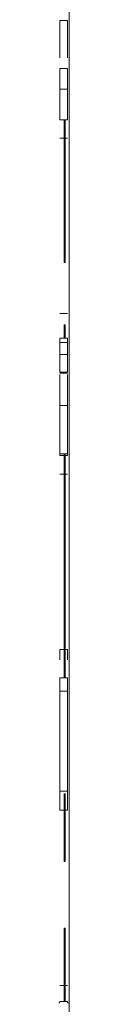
# Model space of a CAD drawing. Header units: millimetres. Extents: x 35 to 385, y -587 to 211.
# Tile 52 of 133: x 48.4266 to 48.4931, y -357.8922 to -351.4451. Entities that reach past the tile are written whole.
import ezdxf

# ---------------------------------------------------------------- set-up
doc = ezdxf.new("R2010")
doc.units = ezdxf.units.MM
doc.layers.add('3', color=7, linetype='Continuous', true_color=0xffffff)

msp = doc.modelspace()

# ---------------------------------------------------------------- linework, layer by layer
at = {"layer": '3', "color": 155, "linetype": 'Continuous', "lineweight": 13}
msp.add_line((48.4931, -372.5469), (48.4931, -341.0995), dxfattribs=at)
at = {"layer": '3', "color": 155, "linetype": 'Continuous', "lineweight": 18}
for p, q in [((48.4931, -372.5469), (48.4931, -341.0995)), ((48.4828, -351.4494), (48.4328, -351.4494)), ((48.4328, -351.7636), (48.4828, -351.7636)), ((48.4828, -351.8994), (48.4328, -351.8994)), ((48.4328, -352.1016), (48.4828, -352.1016)), ((48.4328, -352.2208), (48.4828, -352.2208)), ((48.4668, -353.034), (48.4603, -353.034)), ((48.4328, -353.3687), (48.4828, -353.3687)), ((48.4668, -353.4438), (48.4603, -353.4438)), ((48.4828, -353.5314), (48.4328, -353.5314)), ((48.4328, -353.5458), (48.4328, -353.544)), ((48.4828, -353.5579), (48.4328, -353.5579)), ((48.4828, -353.5458), (48.4828, -353.544)), ((48.4828, -353.6363), (48.4328, -353.6363)), ((48.4328, -353.7532), (48.4828, -353.7532)), ((48.4328, -353.7603), (48.4828, -353.7603)), ((48.4828, -353.9714), (48.4328, -353.9714)), ((48.4328, -354.2869), (48.4828, -354.2869)), ((48.4828, -354.2995), (48.4328, -354.2995)), ((48.4328, -354.4208), (48.4828, -354.4208)), ((48.4328, -355.5687), (48.4828, -355.5687)), ((48.4328, -355.7545), (48.4328, -355.7544)), ((48.4328, -355.7544), (48.4828, -355.7544)), ((48.4328, -355.7545), (48.4828, -355.7545)), ((48.4328, -355.8421), (48.4328, -355.7545)), ((48.4828, -355.7545), (48.4828, -355.7544)), ((48.4828, -355.8421), (48.4828, -355.7545)), ((48.4328, -356.4971), (48.4328, -355.8421)), ((48.4328, -355.8421), (48.4828, -355.8421)), ((48.4828, -356.4971), (48.4828, -355.8421)), ((48.4328, -356.4971), (48.4828, -356.4971)), ((48.4328, -356.4973), (48.4328, -356.4971)), ((48.4328, -356.4973), (48.4828, -356.4973)), ((48.4828, -356.4973), (48.4828, -356.4971)), ((48.4328, -356.6208), (48.4828, -356.6208)), ((48.4603, -356.9579), (48.4668, -356.9579)), ((48.4668, -357.3926), (48.4603, -357.3926)), ((48.4603, -357.3926), (48.4603, -357.8748)), ((48.4668, -357.3926), (48.4668, -357.8744)), ((48.4328, -357.7687), (48.4828, -357.7687)), ((48.4328, -357.879), (48.4328, -357.8748)), ((48.4328, -357.8748), (48.4828, -357.8748)), ((48.4828, -357.879), (48.4828, -357.8748)), ((48.4328, -357.8835), (48.4266, -357.8835)), ((48.4891, -357.8835), (48.4828, -357.8835))]:
    msp.add_line(p, q, dxfattribs=at)
for points in [[(48.4328, -351.6946), (48.4328, -351.6902), (48.4328, -351.6858), (48.4328, -351.6812), (48.4328, -351.6766), (48.4328, -351.672), (48.4328, -351.6672), (48.4328, -351.6624), (48.4328, -351.6576), (48.4328, -351.6526), (48.4328, -351.6476), (48.4328, -351.6426), (48.4328, -351.6375), (48.4328, -351.6324), (48.4328, -351.6272), (48.4328, -351.6219), (48.4328, -351.6166), (48.4328, -351.6113), (48.4328, -351.6059), (48.4328, -351.6005), (48.4328, -351.595), (48.4328, -351.5896), (48.4328, -351.584), (48.4328, -351.5785), (48.4328, -351.5729), (48.4328, -351.5673), (48.4328, -351.5617), (48.4328, -351.5562), (48.4328, -351.5508), (48.4328, -351.5455), (48.4328, -351.5403), (48.4328, -351.5352), (48.4328, -351.5301), (48.4328, -351.5251), (48.4328, -351.5202), (48.4328, -351.5153), (48.4328, -351.5105), (48.4328, -351.5058), (48.4328, -351.5012), (48.4328, -351.4966), (48.4328, -351.492), (48.4328, -351.4876), (48.4328, -351.4831), (48.4328, -351.4788), (48.4328, -351.4745), (48.4328, -351.4702), (48.4328, -351.4659), (48.4328, -351.4618), (48.4328, -351.4576), (48.4328, -351.4535), (48.4328, -351.4494)], [(48.4828, -351.6946), (48.4828, -351.6902), (48.4828, -351.6858), (48.4828, -351.6812), (48.4828, -351.6766), (48.4828, -351.672), (48.4828, -351.6672), (48.4828, -351.6624), (48.4828, -351.6576), (48.4828, -351.6526), (48.4828, -351.6476), (48.4828, -351.6426), (48.4828, -351.6375), (48.4828, -351.6324), (48.4828, -351.6272), (48.4828, -351.6219), (48.4828, -351.6166), (48.4828, -351.6113), (48.4828, -351.6059), (48.4828, -351.6005), (48.4828, -351.595), (48.4828, -351.5896), (48.4828, -351.584), (48.4828, -351.5785), (48.4828, -351.5729), (48.4828, -351.5673), (48.4828, -351.5617), (48.4828, -351.5562), (48.4828, -351.5508), (48.4828, -351.5455), (48.4828, -351.5403), (48.4828, -351.5352), (48.4828, -351.5301), (48.4828, -351.5251), (48.4828, -351.5202), (48.4828, -351.5153), (48.4828, -351.5105), (48.4828, -351.5058), (48.4828, -351.5012), (48.4828, -351.4966), (48.4828, -351.492), (48.4828, -351.4876), (48.4828, -351.4831), (48.4828, -351.4788), (48.4828, -351.4745), (48.4828, -351.4702), (48.4828, -351.4659), (48.4828, -351.4618), (48.4828, -351.4576), (48.4828, -351.4535), (48.4828, -351.4494)], [(48.4328, -351.8006), (48.4328, -351.7998), (48.4328, -351.7991), (48.4328, -351.7983), (48.4328, -351.7976), (48.4328, -351.7969), (48.4328, -351.7961), (48.4328, -351.7954), (48.4328, -351.7946), (48.4328, -351.7939), (48.4328, -351.7932), (48.4328, -351.7924), (48.4328, -351.7917), (48.4328, -351.7909), (48.4328, -351.7902), (48.4328, -351.7895), (48.4328, -351.7887), (48.4328, -351.788), (48.4328, -351.7872), (48.4328, -351.7865), (48.4328, -351.7858), (48.4328, -351.785), (48.4328, -351.7843), (48.4328, -351.7836), (48.4328, -351.7828), (48.4328, -351.7821), (48.4328, -351.7813), (48.4328, -351.7806), (48.4328, -351.7799), (48.4328, -351.7791), (48.4328, -351.7784), (48.4328, -351.7776), (48.4328, -351.7769), (48.4328, -351.7762), (48.4328, -351.7754), (48.4328, -351.7747), (48.4328, -351.7739), (48.4328, -351.7732), (48.4328, -351.7725), (48.4328, -351.7717), (48.4328, -351.771), (48.4328, -351.7702), (48.4328, -351.7695), (48.4328, -351.7688), (48.4328, -351.768), (48.4328, -351.7673), (48.4328, -351.7665), (48.4328, -351.7658), (48.4328, -351.7651), (48.4328, -351.7643), (48.4328, -351.7636)], [(48.4328, -351.8994), (48.4328, -351.8971), (48.4328, -351.8947), (48.4328, -351.8924), (48.4328, -351.89), (48.4328, -351.8877), (48.4328, -351.8855), (48.4328, -351.8832), (48.4328, -351.8809), (48.4328, -351.8787), (48.4328, -351.8765), (48.4328, -351.8742), (48.4328, -351.872), (48.4328, -351.8699), (48.4328, -351.8677), (48.4328, -351.8656), (48.4328, -351.8634), (48.4328, -351.8613), (48.4328, -351.8592), (48.4328, -351.8571), (48.4328, -351.8551), (48.4328, -351.853), (48.4328, -351.851), (48.4328, -351.849), (48.4328, -351.847), (48.4328, -351.845), (48.4328, -351.843), (48.4328, -351.8411), (48.4328, -351.8391), (48.4328, -351.8372), (48.4328, -351.8353), (48.4328, -351.8334), (48.4328, -351.8315), (48.4328, -351.8297), (48.4328, -351.8278), (48.4328, -351.826), (48.4328, -351.8242), (48.4328, -351.8224), (48.4328, -351.8206), (48.4328, -351.8189), (48.4328, -351.8171), (48.4328, -351.8154), (48.4328, -351.8137), (48.4328, -351.812), (48.4328, -351.8103), (48.4328, -351.8086), (48.4328, -351.807), (48.4328, -351.8054), (48.4328, -351.8037), (48.4328, -351.8021), (48.4328, -351.8006)], [(48.4828, -351.8006), (48.4828, -351.7998), (48.4828, -351.7991), (48.4828, -351.7983), (48.4828, -351.7976), (48.4828, -351.7969), (48.4828, -351.7961), (48.4828, -351.7954), (48.4828, -351.7946), (48.4828, -351.7939), (48.4828, -351.7932), (48.4828, -351.7924), (48.4828, -351.7917), (48.4828, -351.7909), (48.4828, -351.7902), (48.4828, -351.7895), (48.4828, -351.7887), (48.4828, -351.788), (48.4828, -351.7872), (48.4828, -351.7865), (48.4828, -351.7858), (48.4828, -351.785), (48.4828, -351.7843), (48.4828, -351.7836), (48.4828, -351.7828), (48.4828, -351.7821), (48.4828, -351.7813), (48.4828, -351.7806), (48.4828, -351.7799), (48.4828, -351.7791), (48.4828, -351.7784), (48.4828, -351.7776), (48.4828, -351.7769), (48.4828, -351.7762), (48.4828, -351.7754), (48.4828, -351.7747), (48.4828, -351.7739), (48.4828, -351.7732), (48.4828, -351.7725), (48.4828, -351.7717), (48.4828, -351.771), (48.4828, -351.7702), (48.4828, -351.7695), (48.4828, -351.7688), (48.4828, -351.768), (48.4828, -351.7673), (48.4828, -351.7665), (48.4828, -351.7658), (48.4828, -351.7651), (48.4828, -351.7643), (48.4828, -351.7636)], [(48.4828, -351.8994), (48.4828, -351.8971), (48.4828, -351.8947), (48.4828, -351.8924), (48.4828, -351.89), (48.4828, -351.8877), (48.4828, -351.8855), (48.4828, -351.8832), (48.4828, -351.8809), (48.4828, -351.8787), (48.4828, -351.8765), (48.4828, -351.8742), (48.4828, -351.872), (48.4828, -351.8699), (48.4828, -351.8677), (48.4828, -351.8656), (48.4828, -351.8634), (48.4828, -351.8613), (48.4828, -351.8592), (48.4828, -351.8571), (48.4828, -351.8551), (48.4828, -351.853), (48.4828, -351.851), (48.4828, -351.849), (48.4828, -351.847), (48.4828, -351.845), (48.4828, -351.843), (48.4828, -351.8411), (48.4828, -351.8391), (48.4828, -351.8372), (48.4828, -351.8353), (48.4828, -351.8334), (48.4828, -351.8315), (48.4828, -351.8297), (48.4828, -351.8278), (48.4828, -351.826), (48.4828, -351.8242), (48.4828, -351.8224), (48.4828, -351.8206), (48.4828, -351.8189), (48.4828, -351.8171), (48.4828, -351.8154), (48.4828, -351.8137), (48.4828, -351.812), (48.4828, -351.8103), (48.4828, -351.8086), (48.4828, -351.807), (48.4828, -351.8054), (48.4828, -351.8037), (48.4828, -351.8021), (48.4828, -351.8006)], [(48.4328, -352.1016), (48.4328, -352.0976), (48.4328, -352.0935), (48.4328, -352.0895), (48.4328, -352.0854), (48.4328, -352.0814), (48.4328, -352.0773), (48.4328, -352.0733), (48.4328, -352.0693), (48.4328, -352.0652), (48.4328, -352.0612), (48.4328, -352.0571), (48.4328, -352.0531), (48.4328, -352.049), (48.4328, -352.045), (48.4328, -352.041), (48.4328, -352.0369), (48.4328, -352.0329), (48.4328, -352.0288), (48.4328, -352.0248), (48.4328, -352.0207), (48.4328, -352.0167), (48.4328, -352.0126), (48.4328, -352.0086), (48.4328, -352.0046), (48.4328, -352.0005), (48.4328, -351.9965), (48.4328, -351.9924), (48.4328, -351.9884), (48.4328, -351.9843), (48.4328, -351.9803), (48.4328, -351.9763), (48.4328, -351.9722), (48.4328, -351.9682), (48.4328, -351.9641), (48.4328, -351.9601), (48.4328, -351.956), (48.4328, -351.952), (48.4328, -351.9479), (48.4328, -351.9439), (48.4328, -351.9399), (48.4328, -351.9358), (48.4328, -351.9318), (48.4328, -351.9277), (48.4328, -351.9237), (48.4328, -351.9196), (48.4328, -351.9156), (48.4328, -351.9116), (48.4328, -351.9075), (48.4328, -351.9035), (48.4328, -351.8994)], [(48.4828, -352.1016), (48.4828, -352.0976), (48.4828, -352.0935), (48.4828, -352.0895), (48.4828, -352.0854), (48.4828, -352.0814), (48.4828, -352.0773), (48.4828, -352.0733), (48.4828, -352.0693), (48.4828, -352.0652), (48.4828, -352.0612), (48.4828, -352.0571), (48.4828, -352.0531), (48.4828, -352.049), (48.4828, -352.045), (48.4828, -352.041), (48.4828, -352.0369), (48.4828, -352.0329), (48.4828, -352.0288), (48.4828, -352.0248), (48.4828, -352.0207), (48.4828, -352.0167), (48.4828, -352.0126), (48.4828, -352.0086), (48.4828, -352.0046), (48.4828, -352.0005), (48.4828, -351.9965), (48.4828, -351.9924), (48.4828, -351.9884), (48.4828, -351.9843), (48.4828, -351.9803), (48.4828, -351.9763), (48.4828, -351.9722), (48.4828, -351.9682), (48.4828, -351.9641), (48.4828, -351.9601), (48.4828, -351.956), (48.4828, -351.952), (48.4828, -351.9479), (48.4828, -351.9439), (48.4828, -351.9399), (48.4828, -351.9358), (48.4828, -351.9318), (48.4828, -351.9277), (48.4828, -351.9237), (48.4828, -351.9196), (48.4828, -351.9156), (48.4828, -351.9116), (48.4828, -351.9075), (48.4828, -351.9035), (48.4828, -351.8994)], [(48.4603, -352.1016), (48.4603, -352.1094), (48.4603, -352.1173), (48.4603, -352.1251), (48.4603, -352.133), (48.4603, -352.1409), (48.4603, -352.1487), (48.4603, -352.1566), (48.4603, -352.1644), (48.4603, -352.1723), (48.4603, -352.1801), (48.4603, -352.188), (48.4603, -352.1958), (48.4603, -352.2037), (48.4603, -352.2115), (48.4603, -352.2194), (48.4603, -352.2272), (48.4603, -352.2351), (48.4603, -352.2429), (48.4603, -352.2508), (48.4603, -352.2586), (48.4603, -352.2665), (48.4603, -352.2744), (48.4603, -352.2822), (48.4603, -352.2901), (48.4603, -352.2979), (48.4603, -352.3058), (48.4603, -352.3136), (48.4603, -352.3215), (48.4603, -352.3293), (48.4603, -352.3372), (48.4603, -352.345), (48.4603, -352.3737), (48.4603, -352.4304), (48.4603, -352.4857), (48.4603, -352.5395), (48.4603, -352.5919), (48.4603, -352.6427), (48.4603, -352.692), (48.4603, -352.7398), (48.4603, -352.7859), (48.4603, -352.8373), (48.4603, -352.8844), (48.4603, -352.925), (48.4603, -352.9593), (48.4603, -352.9871), (48.4603, -353.0084), (48.4603, -353.0233), (48.4603, -353.0318), (48.4603, -353.034), (48.4603, -353.034)], [(48.4668, -352.1016), (48.4668, -352.1094), (48.4668, -352.1173), (48.4668, -352.1251), (48.4668, -352.133), (48.4668, -352.1409), (48.4668, -352.1487), (48.4668, -352.1566), (48.4668, -352.1644), (48.4668, -352.1723), (48.4668, -352.1801), (48.4668, -352.188), (48.4668, -352.1958), (48.4668, -352.2037), (48.4668, -352.2115), (48.4668, -352.2194), (48.4668, -352.2272), (48.4668, -352.2351), (48.4668, -352.2429), (48.4668, -352.2508), (48.4668, -352.2586), (48.4668, -352.2665), (48.4668, -352.2744), (48.4668, -352.2822), (48.4668, -352.2901), (48.4668, -352.2979), (48.4668, -352.3058), (48.4668, -352.3136), (48.4668, -352.3215), (48.4668, -352.3293), (48.4668, -352.3372), (48.4668, -352.345), (48.4668, -352.3737), (48.4668, -352.4304), (48.4668, -352.4857), (48.4668, -352.5395), (48.4668, -352.5919), (48.4668, -352.6427), (48.4668, -352.692), (48.4668, -352.7398), (48.4668, -352.7859), (48.4668, -352.8373), (48.4668, -352.8844), (48.4668, -352.925), (48.4668, -352.9593), (48.4668, -352.9871), (48.4668, -353.0084), (48.4668, -353.0233), (48.4668, -353.0318), (48.4668, -353.034), (48.4668, -353.034)], [(48.4603, -353.4438), (48.4603, -353.4438), (48.4603, -353.4438), (48.4603, -353.4438), (48.4603, -353.4438), (48.4603, -353.4438), (48.4603, -353.4438), (48.4603, -353.4438), (48.4603, -353.4438), (48.4603, -353.4438), (48.4603, -353.4439), (48.4603, -353.444), (48.4603, -353.4443), (48.4603, -353.4446), (48.4603, -353.4451), (48.4603, -353.4457), (48.4603, -353.4463), (48.4603, -353.4471), (48.4603, -353.4479), (48.4603, -353.4489), (48.4603, -353.45), (48.4603, -353.4511), (48.4603, -353.4524), (48.4603, -353.4538), (48.4603, -353.4552), (48.4603, -353.4568), (48.4603, -353.4585), (48.4603, -353.4602), (48.4603, -353.4621), (48.4603, -353.464), (48.4603, -353.4661), (48.4603, -353.4682), (48.4603, -353.4705), (48.4603, -353.4728), (48.4603, -353.4753), (48.4603, -353.4778), (48.4603, -353.4804), (48.4603, -353.4831), (48.4603, -353.486), (48.4603, -353.4889), (48.4603, -353.4919), (48.4603, -353.495), (48.4603, -353.4982), (48.4603, -353.5014), (48.4603, -353.5048), (48.4603, -353.5083), (48.4603, -353.5119), (48.4603, -353.5155), (48.4603, -353.5193), (48.4603, -353.5231), (48.4603, -353.527)], [(48.4668, -353.4438), (48.4668, -353.4438), (48.4668, -353.4438), (48.4668, -353.4438), (48.4668, -353.4438), (48.4668, -353.4438), (48.4668, -353.4438), (48.4668, -353.4438), (48.4668, -353.4438), (48.4668, -353.4438), (48.4668, -353.4439), (48.4668, -353.444), (48.4668, -353.4443), (48.4668, -353.4446), (48.4668, -353.4451), (48.4668, -353.4457), (48.4668, -353.4463), (48.4668, -353.4471), (48.4668, -353.4479), (48.4668, -353.4489), (48.4668, -353.45), (48.4668, -353.4511), (48.4668, -353.4524), (48.4668, -353.4538), (48.4668, -353.4552), (48.4668, -353.4568), (48.4668, -353.4585), (48.4668, -353.4602), (48.4668, -353.4621), (48.4668, -353.464), (48.4668, -353.4661), (48.4668, -353.4682), (48.4668, -353.4705), (48.4668, -353.4728), (48.4668, -353.4753), (48.4668, -353.4778), (48.4668, -353.4804), (48.4668, -353.4831), (48.4668, -353.486), (48.4668, -353.4889), (48.4668, -353.4919), (48.4668, -353.495), (48.4668, -353.4982), (48.4668, -353.5014), (48.4668, -353.5048), (48.4668, -353.5083), (48.4668, -353.5119), (48.4668, -353.5155), (48.4668, -353.5193), (48.4668, -353.5231), (48.4668, -353.527)], [(48.4328, -353.5579), (48.4328, -353.5568), (48.4328, -353.5558), (48.4328, -353.5548), (48.4328, -353.5538), (48.4328, -353.5529), (48.4328, -353.5519), (48.4328, -353.551), (48.4328, -353.5501), (48.4328, -353.5493), (48.4328, -353.5484), (48.4328, -353.5476), (48.4328, -353.5468), (48.4328, -353.546), (48.4328, -353.5452), (48.4328, -353.5445), (48.4328, -353.5437), (48.4328, -353.543), (48.4328, -353.5423), (48.4328, -353.5417), (48.4328, -353.541), (48.4328, -353.5404), (48.4328, -353.5398), (48.4328, -353.5392), (48.4328, -353.5386), (48.4328, -353.5381), (48.4328, -353.5376), (48.4328, -353.5371), (48.4328, -353.5366), (48.4328, -353.5361), (48.4328, -353.5357), (48.4328, -353.5353), (48.4328, -353.5349), (48.4328, -353.5345), (48.4328, -353.5342), (48.4328, -353.5338), (48.4328, -353.5335), (48.4328, -353.5332), (48.4328, -353.533), (48.4328, -353.5327), (48.4328, -353.5325), (48.4328, -353.5323), (48.4328, -353.5321), (48.4328, -353.5319), (48.4328, -353.5318), (48.4328, -353.5317), (48.4328, -353.5316), (48.4328, -353.5315), (48.4328, -353.5314), (48.4328, -353.5314), (48.4328, -353.5314)], [(48.4328, -353.6363), (48.4328, -353.6342), (48.4328, -353.6322), (48.4328, -353.6301), (48.4328, -353.6281), (48.4328, -353.6262), (48.4328, -353.6242), (48.4328, -353.6223), (48.4328, -353.6203), (48.4328, -353.6184), (48.4328, -353.6165), (48.4328, -353.6147), (48.4328, -353.6128), (48.4328, -353.611), (48.4328, -353.6092), (48.4328, -353.6074), (48.4328, -353.6057), (48.4328, -353.604), (48.4328, -353.6022), (48.4328, -353.6005), (48.4328, -353.5989), (48.4328, -353.5972), (48.4328, -353.5956), (48.4328, -353.594), (48.4328, -353.5924), (48.4328, -353.5908), (48.4328, -353.5892), (48.4328, -353.5877), (48.4328, -353.5862), (48.4328, -353.5847), (48.4328, -353.5832), (48.4328, -353.5818), (48.4328, -353.5803), (48.4328, -353.5789), (48.4328, -353.5775), (48.4328, -353.5761), (48.4328, -353.5748), (48.4328, -353.5734), (48.4328, -353.5721), (48.4328, -353.5708), (48.4328, -353.5696), (48.4328, -353.5683), (48.4328, -353.5671), (48.4328, -353.5658), (48.4328, -353.5646), (48.4328, -353.5635), (48.4328, -353.5623), (48.4328, -353.5612), (48.4328, -353.5601), (48.4328, -353.559), (48.4328, -353.5579)], [(48.4828, -353.5579), (48.4828, -353.5568), (48.4828, -353.5558), (48.4828, -353.5548), (48.4828, -353.5538), (48.4828, -353.5529), (48.4828, -353.5519), (48.4828, -353.551), (48.4828, -353.5501), (48.4828, -353.5493), (48.4828, -353.5484), (48.4828, -353.5476), (48.4828, -353.5468), (48.4828, -353.546), (48.4828, -353.5452), (48.4828, -353.5445), (48.4828, -353.5437), (48.4828, -353.543), (48.4828, -353.5423), (48.4828, -353.5417), (48.4828, -353.541), (48.4828, -353.5404), (48.4828, -353.5398), (48.4828, -353.5392), (48.4828, -353.5386), (48.4828, -353.5381), (48.4828, -353.5376), (48.4828, -353.5371), (48.4828, -353.5366), (48.4828, -353.5361), (48.4828, -353.5357), (48.4828, -353.5353), (48.4828, -353.5349), (48.4828, -353.5345), (48.4828, -353.5342), (48.4828, -353.5338), (48.4828, -353.5335), (48.4828, -353.5332), (48.4828, -353.533), (48.4828, -353.5327), (48.4828, -353.5325), (48.4828, -353.5323), (48.4828, -353.5321), (48.4828, -353.5319), (48.4828, -353.5318), (48.4828, -353.5317), (48.4828, -353.5316), (48.4828, -353.5315), (48.4828, -353.5314), (48.4828, -353.5314), (48.4828, -353.5314)], [(48.4828, -353.6363), (48.4828, -353.6342), (48.4828, -353.6322), (48.4828, -353.6301), (48.4828, -353.6281), (48.4828, -353.6262), (48.4828, -353.6242), (48.4828, -353.6223), (48.4828, -353.6203), (48.4828, -353.6184), (48.4828, -353.6165), (48.4828, -353.6147), (48.4828, -353.6128), (48.4828, -353.611), (48.4828, -353.6092), (48.4828, -353.6074), (48.4828, -353.6057), (48.4828, -353.604), (48.4828, -353.6022), (48.4828, -353.6005), (48.4828, -353.5989), (48.4828, -353.5972), (48.4828, -353.5956), (48.4828, -353.594), (48.4828, -353.5924), (48.4828, -353.5908), (48.4828, -353.5892), (48.4828, -353.5877), (48.4828, -353.5862), (48.4828, -353.5847), (48.4828, -353.5832), (48.4828, -353.5818), (48.4828, -353.5803), (48.4828, -353.5789), (48.4828, -353.5775), (48.4828, -353.5761), (48.4828, -353.5748), (48.4828, -353.5734), (48.4828, -353.5721), (48.4828, -353.5708), (48.4828, -353.5696), (48.4828, -353.5683), (48.4828, -353.5671), (48.4828, -353.5658), (48.4828, -353.5646), (48.4828, -353.5635), (48.4828, -353.5623), (48.4828, -353.5612), (48.4828, -353.5601), (48.4828, -353.559), (48.4828, -353.5579)], [(48.4328, -353.7532), (48.4328, -353.7506), (48.4328, -353.748), (48.4328, -353.7455), (48.4328, -353.7429), (48.4328, -353.7403), (48.4328, -353.7378), (48.4328, -353.7352), (48.4328, -353.7327), (48.4328, -353.7302), (48.4328, -353.7277), (48.4328, -353.7252), (48.4328, -353.7227), (48.4328, -353.7202), (48.4328, -353.7177), (48.4328, -353.7153), (48.4328, -353.7128), (48.4328, -353.7104), (48.4328, -353.708), (48.4328, -353.7056), (48.4328, -353.7032), (48.4328, -353.7008), (48.4328, -353.6984), (48.4328, -353.696), (48.4328, -353.6937), (48.4328, -353.6913), (48.4328, -353.689), (48.4328, -353.6867), (48.4328, -353.6843), (48.4328, -353.682), (48.4328, -353.6798), (48.4328, -353.6775), (48.4328, -353.6752), (48.4328, -353.6729), (48.4328, -353.6707), (48.4328, -353.6685), (48.4328, -353.6662), (48.4328, -353.664), (48.4328, -353.6618), (48.4328, -353.6596), (48.4328, -353.6575), (48.4328, -353.6553), (48.4328, -353.6531), (48.4328, -353.651), (48.4328, -353.6489), (48.4328, -353.6467), (48.4328, -353.6446), (48.4328, -353.6425), (48.4328, -353.6404), (48.4328, -353.6383), (48.4328, -353.6363)], [(48.4828, -353.7532), (48.4828, -353.7506), (48.4828, -353.748), (48.4828, -353.7455), (48.4828, -353.7429), (48.4828, -353.7403), (48.4828, -353.7378), (48.4828, -353.7352), (48.4828, -353.7327), (48.4828, -353.7302), (48.4828, -353.7277), (48.4828, -353.7252), (48.4828, -353.7227), (48.4828, -353.7202), (48.4828, -353.7177), (48.4828, -353.7153), (48.4828, -353.7128), (48.4828, -353.7104), (48.4828, -353.708), (48.4828, -353.7056), (48.4828, -353.7032), (48.4828, -353.7008), (48.4828, -353.6984), (48.4828, -353.696), (48.4828, -353.6937), (48.4828, -353.6913), (48.4828, -353.689), (48.4828, -353.6867), (48.4828, -353.6843), (48.4828, -353.682), (48.4828, -353.6798), (48.4828, -353.6775), (48.4828, -353.6752), (48.4828, -353.6729), (48.4828, -353.6707), (48.4828, -353.6685), (48.4828, -353.6662), (48.4828, -353.664), (48.4828, -353.6618), (48.4828, -353.6596), (48.4828, -353.6575), (48.4828, -353.6553), (48.4828, -353.6531), (48.4828, -353.651), (48.4828, -353.6489), (48.4828, -353.6467), (48.4828, -353.6446), (48.4828, -353.6425), (48.4828, -353.6404), (48.4828, -353.6383), (48.4828, -353.6363)], [(48.4328, -353.7952), (48.4328, -353.7947), (48.4328, -353.7943), (48.4328, -353.7938), (48.4328, -353.7933), (48.4328, -353.7928), (48.4328, -353.7923), (48.4328, -353.7919), (48.4328, -353.7914), (48.4328, -353.7909), (48.4328, -353.7904), (48.4328, -353.7899), (48.4328, -353.7894), (48.4328, -353.7889), (48.4328, -353.7884), (48.4328, -353.7879), (48.4328, -353.7874), (48.4328, -353.7869), (48.4328, -353.7864), (48.4328, -353.7858), (48.4328, -353.7853), (48.4328, -353.7848), (48.4328, -353.7843), (48.4328, -353.7838), (48.4328, -353.7832), (48.4328, -353.7827), (48.4328, -353.7822), (48.4328, -353.7816), (48.4328, -353.7811), (48.4328, -353.7806), (48.4328, -353.78), (48.4328, -353.7795), (48.4328, -353.7789), (48.4328, -353.7784), (48.4328, -353.7778), (48.4328, -353.7773), (48.4328, -353.7767), (48.4328, -353.7761), (48.4328, -353.7756), (48.4328, -353.775), (48.4328, -353.7745), (48.4328, -353.7739), (48.4328, -353.7733), (48.4328, -353.7727), (48.4328, -353.7722), (48.4328, -353.7716), (48.4328, -353.771), (48.4328, -353.7704), (48.4328, -353.7698), (48.4328, -353.7692), (48.4328, -353.7686)], [(48.4328, -353.8482), (48.4328, -353.8471), (48.4328, -353.846), (48.4328, -353.8449), (48.4328, -353.8438), (48.4328, -353.8428), (48.4328, -353.8417), (48.4328, -353.8406), (48.4328, -353.8395), (48.4328, -353.8384), (48.4328, -353.8374), (48.4328, -353.8363), (48.4328, -353.8352), (48.4328, -353.8342), (48.4328, -353.8331), (48.4328, -353.832), (48.4328, -353.831), (48.4328, -353.8299), (48.4328, -353.8288), (48.4328, -353.8278), (48.4328, -353.8267), (48.4328, -353.8256), (48.4328, -353.8246), (48.4328, -353.8235), (48.4328, -353.8224), (48.4328, -353.8214), (48.4328, -353.8203), (48.4328, -353.8193), (48.4328, -353.8182), (48.4328, -353.8172), (48.4328, -353.8161), (48.4328, -353.8151), (48.4328, -353.814), (48.4328, -353.813), (48.4328, -353.8119), (48.4328, -353.8109), (48.4328, -353.8098), (48.4328, -353.8088), (48.4328, -353.8077), (48.4328, -353.8067), (48.4328, -353.8056), (48.4328, -353.8046), (48.4328, -353.8035), (48.4328, -353.8025), (48.4328, -353.8014), (48.4328, -353.8004), (48.4328, -353.7994), (48.4328, -353.7983), (48.4328, -353.7973), (48.4328, -353.7962), (48.4328, -353.7952)], [(48.4828, -353.7952), (48.4828, -353.7947), (48.4828, -353.7943), (48.4828, -353.7938), (48.4828, -353.7933), (48.4828, -353.7928), (48.4828, -353.7923), (48.4828, -353.7919), (48.4828, -353.7914), (48.4828, -353.7909), (48.4828, -353.7904), (48.4828, -353.7899), (48.4828, -353.7894), (48.4828, -353.7889), (48.4828, -353.7884), (48.4828, -353.7879), (48.4828, -353.7874), (48.4828, -353.7869), (48.4828, -353.7864), (48.4828, -353.7858), (48.4828, -353.7853), (48.4828, -353.7848), (48.4828, -353.7843), (48.4828, -353.7838), (48.4828, -353.7832), (48.4828, -353.7827), (48.4828, -353.7822), (48.4828, -353.7816), (48.4828, -353.7811), (48.4828, -353.7806), (48.4828, -353.78), (48.4828, -353.7795), (48.4828, -353.7789), (48.4828, -353.7784), (48.4828, -353.7778), (48.4828, -353.7773), (48.4828, -353.7767), (48.4828, -353.7761), (48.4828, -353.7756), (48.4828, -353.775), (48.4828, -353.7745), (48.4828, -353.7739), (48.4828, -353.7733), (48.4828, -353.7727), (48.4828, -353.7722), (48.4828, -353.7716), (48.4828, -353.771), (48.4828, -353.7704), (48.4828, -353.7698), (48.4828, -353.7692), (48.4828, -353.7686)], [(48.4828, -353.8482), (48.4828, -353.8471), (48.4828, -353.846), (48.4828, -353.8449), (48.4828, -353.8438), (48.4828, -353.8428), (48.4828, -353.8417), (48.4828, -353.8406), (48.4828, -353.8395), (48.4828, -353.8384), (48.4828, -353.8374), (48.4828, -353.8363), (48.4828, -353.8352), (48.4828, -353.8342), (48.4828, -353.8331), (48.4828, -353.832), (48.4828, -353.831), (48.4828, -353.8299), (48.4828, -353.8288), (48.4828, -353.8278), (48.4828, -353.8267), (48.4828, -353.8256), (48.4828, -353.8246), (48.4828, -353.8235), (48.4828, -353.8224), (48.4828, -353.8214), (48.4828, -353.8203), (48.4828, -353.8193), (48.4828, -353.8182), (48.4828, -353.8172), (48.4828, -353.8161), (48.4828, -353.8151), (48.4828, -353.814), (48.4828, -353.813), (48.4828, -353.8119), (48.4828, -353.8109), (48.4828, -353.8098), (48.4828, -353.8088), (48.4828, -353.8077), (48.4828, -353.8067), (48.4828, -353.8056), (48.4828, -353.8046), (48.4828, -353.8035), (48.4828, -353.8025), (48.4828, -353.8014), (48.4828, -353.8004), (48.4828, -353.7994), (48.4828, -353.7983), (48.4828, -353.7973), (48.4828, -353.7962), (48.4828, -353.7952)], [(48.4328, -353.8956), (48.4328, -353.8948), (48.4328, -353.894), (48.4328, -353.8932), (48.4328, -353.8923), (48.4328, -353.8915), (48.4328, -353.8906), (48.4328, -353.8898), (48.4328, -353.8889), (48.4328, -353.8881), (48.4328, -353.8872), (48.4328, -353.8863), (48.4328, -353.8855), (48.4328, -353.8846), (48.4328, -353.8837), (48.4328, -353.8828), (48.4328, -353.8819), (48.4328, -353.881), (48.4328, -353.8801), (48.4328, -353.8792), (48.4328, -353.8782), (48.4328, -353.8773), (48.4328, -353.8764), (48.4328, -353.8755), (48.4328, -353.8745), (48.4328, -353.8736), (48.4328, -353.8726), (48.4328, -353.8717), (48.4328, -353.8707), (48.4328, -353.8697), (48.4328, -353.8688), (48.4328, -353.8678), (48.4328, -353.8668), (48.4328, -353.8658), (48.4328, -353.8648), (48.4328, -353.8638), (48.4328, -353.8628), (48.4328, -353.8618), (48.4328, -353.8608), (48.4328, -353.8598), (48.4328, -353.8587), (48.4328, -353.8577), (48.4328, -353.8567), (48.4328, -353.8556), (48.4328, -353.8546), (48.4328, -353.8535), (48.4328, -353.8525), (48.4328, -353.8514), (48.4328, -353.8503), (48.4328, -353.8493), (48.4328, -353.8482)], [(48.4828, -353.8956), (48.4828, -353.8948), (48.4828, -353.894), (48.4828, -353.8932), (48.4828, -353.8923), (48.4828, -353.8915), (48.4828, -353.8906), (48.4828, -353.8898), (48.4828, -353.8889), (48.4828, -353.8881), (48.4828, -353.8872), (48.4828, -353.8863), (48.4828, -353.8855), (48.4828, -353.8846), (48.4828, -353.8837), (48.4828, -353.8828), (48.4828, -353.8819), (48.4828, -353.881), (48.4828, -353.8801), (48.4828, -353.8792), (48.4828, -353.8782), (48.4828, -353.8773), (48.4828, -353.8764), (48.4828, -353.8755), (48.4828, -353.8745), (48.4828, -353.8736), (48.4828, -353.8726), (48.4828, -353.8717), (48.4828, -353.8707), (48.4828, -353.8697), (48.4828, -353.8688), (48.4828, -353.8678), (48.4828, -353.8668), (48.4828, -353.8658), (48.4828, -353.8648), (48.4828, -353.8638), (48.4828, -353.8628), (48.4828, -353.8618), (48.4828, -353.8608), (48.4828, -353.8598), (48.4828, -353.8587), (48.4828, -353.8577), (48.4828, -353.8567), (48.4828, -353.8556), (48.4828, -353.8546), (48.4828, -353.8535), (48.4828, -353.8525), (48.4828, -353.8514), (48.4828, -353.8503), (48.4828, -353.8493), (48.4828, -353.8482)], [(48.4328, -353.9714), (48.4328, -353.9696), (48.4328, -353.9678), (48.4328, -353.966), (48.4328, -353.9642), (48.4328, -353.9624), (48.4328, -353.9606), (48.4328, -353.9589), (48.4328, -353.9571), (48.4328, -353.9554), (48.4328, -353.9537), (48.4328, -353.952), (48.4328, -353.9503), (48.4328, -353.9486), (48.4328, -353.9469), (48.4328, -353.9453), (48.4328, -353.9437), (48.4328, -353.942), (48.4328, -353.9404), (48.4328, -353.9388), (48.4328, -353.9372), (48.4328, -353.9357), (48.4328, -353.9341), (48.4328, -353.9326), (48.4328, -353.931), (48.4328, -353.9295), (48.4328, -353.928), (48.4328, -353.9265), (48.4328, -353.925), (48.4328, -353.9235), (48.4328, -353.9221), (48.4328, -353.9206), (48.4328, -353.9192), (48.4328, -353.9178), (48.4328, -353.9164), (48.4328, -353.915), (48.4328, -353.9136), (48.4328, -353.9123), (48.4328, -353.9109), (48.4328, -353.9096), (48.4328, -353.9082), (48.4328, -353.9069), (48.4328, -353.9056), (48.4328, -353.9043), (48.4328, -353.903), (48.4328, -353.9018), (48.4328, -353.9005), (48.4328, -353.8993), (48.4328, -353.8981), (48.4328, -353.8968), (48.4328, -353.8956)], [(48.4828, -353.9714), (48.4828, -353.9696), (48.4828, -353.9678), (48.4828, -353.966), (48.4828, -353.9642), (48.4828, -353.9624), (48.4828, -353.9606), (48.4828, -353.9589), (48.4828, -353.9571), (48.4828, -353.9554), (48.4828, -353.9537), (48.4828, -353.952), (48.4828, -353.9503), (48.4828, -353.9486), (48.4828, -353.9469), (48.4828, -353.9453), (48.4828, -353.9437), (48.4828, -353.942), (48.4828, -353.9404), (48.4828, -353.9388), (48.4828, -353.9372), (48.4828, -353.9357), (48.4828, -353.9341), (48.4828, -353.9326), (48.4828, -353.931), (48.4828, -353.9295), (48.4828, -353.928), (48.4828, -353.9265), (48.4828, -353.925), (48.4828, -353.9235), (48.4828, -353.9221), (48.4828, -353.9206), (48.4828, -353.9192), (48.4828, -353.9178), (48.4828, -353.9164), (48.4828, -353.915), (48.4828, -353.9136), (48.4828, -353.9123), (48.4828, -353.9109), (48.4828, -353.9096), (48.4828, -353.9082), (48.4828, -353.9069), (48.4828, -353.9056), (48.4828, -353.9043), (48.4828, -353.903), (48.4828, -353.9018), (48.4828, -353.9005), (48.4828, -353.8993), (48.4828, -353.8981), (48.4828, -353.8968), (48.4828, -353.8956)], [(48.4328, -354.0771), (48.4328, -354.0747), (48.4328, -354.0723), (48.4328, -354.07), (48.4328, -354.0676), (48.4328, -354.0653), (48.4328, -354.063), (48.4328, -354.0606), (48.4328, -354.0583), (48.4328, -354.056), (48.4328, -354.0538), (48.4328, -354.0515), (48.4328, -354.0492), (48.4328, -354.047), (48.4328, -354.0447), (48.4328, -354.0425), (48.4328, -354.0403), (48.4328, -354.0381), (48.4328, -354.0359), (48.4328, -354.0337), (48.4328, -354.0315), (48.4328, -354.0294), (48.4328, -354.0272), (48.4328, -354.0251), (48.4328, -354.0229), (48.4328, -354.0208), (48.4328, -354.0187), (48.4328, -354.0166), (48.4328, -354.0145), (48.4328, -354.0125), (48.4328, -354.0104), (48.4328, -354.0083), (48.4328, -354.0063), (48.4328, -354.0043), (48.4328, -354.0023), (48.4328, -354.0002), (48.4328, -353.9983), (48.4328, -353.9963), (48.4328, -353.9943), (48.4328, -353.9923), (48.4328, -353.9904), (48.4328, -353.9884), (48.4328, -353.9865), (48.4328, -353.9846), (48.4328, -353.9827), (48.4328, -353.9808), (48.4328, -353.9789), (48.4328, -353.977), (48.4328, -353.9751), (48.4328, -353.9733), (48.4328, -353.9714)], [(48.4828, -354.0771), (48.4828, -354.0747), (48.4828, -354.0723), (48.4828, -354.07), (48.4828, -354.0676), (48.4828, -354.0653), (48.4828, -354.063), (48.4828, -354.0606), (48.4828, -354.0583), (48.4828, -354.056), (48.4828, -354.0538), (48.4828, -354.0515), (48.4828, -354.0492), (48.4828, -354.047), (48.4828, -354.0447), (48.4828, -354.0425), (48.4828, -354.0403), (48.4828, -354.0381), (48.4828, -354.0359), (48.4828, -354.0337), (48.4828, -354.0315), (48.4828, -354.0294), (48.4828, -354.0272), (48.4828, -354.0251), (48.4828, -354.0229), (48.4828, -354.0208), (48.4828, -354.0187), (48.4828, -354.0166), (48.4828, -354.0145), (48.4828, -354.0125), (48.4828, -354.0104), (48.4828, -354.0083), (48.4828, -354.0063), (48.4828, -354.0043), (48.4828, -354.0023), (48.4828, -354.0002), (48.4828, -353.9983), (48.4828, -353.9963), (48.4828, -353.9943), (48.4828, -353.9923), (48.4828, -353.9904), (48.4828, -353.9884), (48.4828, -353.9865), (48.4828, -353.9846), (48.4828, -353.9827), (48.4828, -353.9808), (48.4828, -353.9789), (48.4828, -353.977), (48.4828, -353.9751), (48.4828, -353.9733), (48.4828, -353.9714)], [(48.4328, -354.1888), (48.4328, -354.1867), (48.4328, -354.1846), (48.4328, -354.1825), (48.4328, -354.1804), (48.4328, -354.1782), (48.4328, -354.1761), (48.4328, -354.174), (48.4328, -354.1718), (48.4328, -354.1697), (48.4328, -354.1675), (48.4328, -354.1654), (48.4328, -354.1632), (48.4328, -354.161), (48.4328, -354.1589), (48.4328, -354.1567), (48.4328, -354.1545), (48.4328, -354.1523), (48.4328, -354.1501), (48.4328, -354.1479), (48.4328, -354.1457), (48.4328, -354.1435), (48.4328, -354.1413), (48.4328, -354.1391), (48.4328, -354.1369), (48.4328, -354.1346), (48.4328, -354.1324), (48.4328, -354.1302), (48.4328, -354.1279), (48.4328, -354.1257), (48.4328, -354.1234), (48.4328, -354.1212), (48.4328, -354.1189), (48.4328, -354.1166), (48.4328, -354.1143), (48.4328, -354.1121), (48.4328, -354.1098), (48.4328, -354.1075), (48.4328, -354.1052), (48.4328, -354.1029), (48.4328, -354.1006), (48.4328, -354.0982), (48.4328, -354.0959), (48.4328, -354.0936), (48.4328, -354.0913), (48.4328, -354.0889), (48.4328, -354.0866), (48.4328, -354.0842), (48.4328, -354.0818), (48.4328, -354.0795), (48.4328, -354.0771)], [(48.4828, -354.1888), (48.4828, -354.1867), (48.4828, -354.1846), (48.4828, -354.1825), (48.4828, -354.1804), (48.4828, -354.1782), (48.4828, -354.1761), (48.4828, -354.174), (48.4828, -354.1718), (48.4828, -354.1697), (48.4828, -354.1675), (48.4828, -354.1654), (48.4828, -354.1632), (48.4828, -354.161), (48.4828, -354.1589), (48.4828, -354.1567), (48.4828, -354.1545), (48.4828, -354.1523), (48.4828, -354.1501), (48.4828, -354.1479), (48.4828, -354.1457), (48.4828, -354.1435), (48.4828, -354.1413), (48.4828, -354.1391), (48.4828, -354.1369), (48.4828, -354.1346), (48.4828, -354.1324), (48.4828, -354.1302), (48.4828, -354.1279), (48.4828, -354.1257), (48.4828, -354.1234), (48.4828, -354.1212), (48.4828, -354.1189), (48.4828, -354.1166), (48.4828, -354.1143), (48.4828, -354.1121), (48.4828, -354.1098), (48.4828, -354.1075), (48.4828, -354.1052), (48.4828, -354.1029), (48.4828, -354.1006), (48.4828, -354.0982), (48.4828, -354.0959), (48.4828, -354.0936), (48.4828, -354.0913), (48.4828, -354.0889), (48.4828, -354.0866), (48.4828, -354.0842), (48.4828, -354.0818), (48.4828, -354.0795), (48.4828, -354.0771)], [(48.4328, -354.2995), (48.4328, -354.2994), (48.4328, -354.2993), (48.4328, -354.2991), (48.4328, -354.2987), (48.4328, -354.2983), (48.4328, -354.2978), (48.4328, -354.2972), (48.4328, -354.2965), (48.4328, -354.2957), (48.4328, -354.2948), (48.4328, -354.2938), (48.4328, -354.2928), (48.4328, -354.2916), (48.4328, -354.2904), (48.4328, -354.289), (48.4328, -354.2876), (48.4328, -354.286), (48.4328, -354.2844), (48.4328, -354.2827), (48.4328, -354.2809), (48.4328, -354.2789), (48.4328, -354.2769), (48.4328, -354.2748), (48.4328, -354.2727), (48.4328, -354.2704), (48.4328, -354.268), (48.4328, -354.2656), (48.4328, -354.2631), (48.4328, -354.2605), (48.4328, -354.2578), (48.4328, -354.255), (48.4328, -354.2522), (48.4328, -354.2493), (48.4328, -354.2464), (48.4328, -354.2433), (48.4328, -354.2402), (48.4328, -354.237), (48.4328, -354.2338), (48.4328, -354.2304), (48.4328, -354.227), (48.4328, -354.2235), (48.4328, -354.22), (48.4328, -354.2163), (48.4328, -354.2126), (48.4328, -354.2088), (48.4328, -354.205), (48.4328, -354.201), (48.4328, -354.197), (48.4328, -354.193), (48.4328, -354.1888)], [(48.4828, -354.2995), (48.4828, -354.2994), (48.4828, -354.2993), (48.4828, -354.2991), (48.4828, -354.2987), (48.4828, -354.2983), (48.4828, -354.2978), (48.4828, -354.2972), (48.4828, -354.2965), (48.4828, -354.2957), (48.4828, -354.2948), (48.4828, -354.2938), (48.4828, -354.2928), (48.4828, -354.2916), (48.4828, -354.2904), (48.4828, -354.289), (48.4828, -354.2876), (48.4828, -354.286), (48.4828, -354.2844), (48.4828, -354.2827), (48.4828, -354.2809), (48.4828, -354.2789), (48.4828, -354.2769), (48.4828, -354.2748), (48.4828, -354.2727), (48.4828, -354.2704), (48.4828, -354.268), (48.4828, -354.2656), (48.4828, -354.2631), (48.4828, -354.2605), (48.4828, -354.2578), (48.4828, -354.255), (48.4828, -354.2522), (48.4828, -354.2493), (48.4828, -354.2464), (48.4828, -354.2433), (48.4828, -354.2402), (48.4828, -354.237), (48.4828, -354.2338), (48.4828, -354.2304), (48.4828, -354.227), (48.4828, -354.2235), (48.4828, -354.22), (48.4828, -354.2163), (48.4828, -354.2126), (48.4828, -354.2088), (48.4828, -354.205), (48.4828, -354.201), (48.4828, -354.197), (48.4828, -354.193), (48.4828, -354.1888)], [(48.4603, -354.2869), (48.4603, -354.3163), (48.4603, -354.3456), (48.4603, -354.375), (48.4603, -354.4043), (48.4603, -354.4337), (48.4603, -354.463), (48.4603, -354.4923), (48.4603, -354.5217), (48.4603, -354.551), (48.4603, -354.5804), (48.4603, -354.6097), (48.4603, -354.6391), (48.4603, -354.6684), (48.4603, -354.6978), (48.4603, -354.7271), (48.4603, -354.7565), (48.4603, -354.7858), (48.4603, -354.8152), (48.4603, -354.8445), (48.4603, -354.8739), (48.4603, -354.9032), (48.4603, -354.9326), (48.4603, -354.9619), (48.4603, -354.9913), (48.4603, -355.0206), (48.4603, -355.05), (48.4603, -355.0793), (48.4603, -355.1087), (48.4603, -355.138), (48.4603, -355.1674), (48.4603, -355.1967), (48.4603, -355.2261), (48.4603, -355.2554), (48.4603, -355.2848), (48.4603, -355.3141), (48.4603, -355.3435), (48.4603, -355.3728), (48.4603, -355.4022), (48.4603, -355.4315), (48.4603, -355.4609), (48.4603, -355.4902), (48.4603, -355.5196), (48.4603, -355.5489), (48.4603, -355.5783), (48.4603, -355.6076), (48.4603, -355.637), (48.4603, -355.6663), (48.4603, -355.6956), (48.4603, -355.725), (48.4603, -355.7543)], [(48.4668, -354.2869), (48.4668, -354.3163), (48.4668, -354.3456), (48.4668, -354.375), (48.4668, -354.4043), (48.4668, -354.4337), (48.4668, -354.463), (48.4668, -354.4923), (48.4668, -354.5217), (48.4668, -354.551), (48.4668, -354.5804), (48.4668, -354.6097), (48.4668, -354.6391), (48.4668, -354.6684), (48.4668, -354.6978), (48.4668, -354.7271), (48.4668, -354.7565), (48.4668, -354.7858), (48.4668, -354.8152), (48.4668, -354.8445), (48.4668, -354.8739), (48.4668, -354.9032), (48.4668, -354.9326), (48.4668, -354.9619), (48.4668, -354.9913), (48.4668, -355.0206), (48.4668, -355.05), (48.4668, -355.0793), (48.4668, -355.1087), (48.4668, -355.138), (48.4668, -355.1674), (48.4668, -355.1967), (48.4668, -355.2261), (48.4668, -355.2554), (48.4668, -355.2848), (48.4668, -355.3141), (48.4668, -355.3435), (48.4668, -355.3728), (48.4668, -355.4022), (48.4668, -355.4315), (48.4668, -355.4609), (48.4668, -355.4902), (48.4668, -355.5196), (48.4668, -355.5489), (48.4668, -355.5783), (48.4668, -355.6076), (48.4668, -355.637), (48.4668, -355.6663), (48.4668, -355.6956), (48.4668, -355.725), (48.4668, -355.7543)], [(48.4328, -355.5687), (48.4328, -355.5687), (48.4328, -355.5688), (48.4328, -355.569), (48.4328, -355.5692), (48.4328, -355.5695), (48.4328, -355.5698), (48.4328, -355.5702), (48.4328, -355.5706), (48.4328, -355.5712), (48.4328, -355.5717), (48.4328, -355.5724), (48.4328, -355.5731), (48.4328, -355.5738), (48.4328, -355.5746), (48.4328, -355.5755), (48.4328, -355.5764), (48.4328, -355.5773), (48.4328, -355.5784), (48.4328, -355.5794), (48.4328, -355.5806), (48.4328, -355.5817), (48.4328, -355.583), (48.4328, -355.5842), (48.4328, -355.5856), (48.4328, -355.587), (48.4328, -355.5884), (48.4328, -355.5899), (48.4328, -355.5914), (48.4328, -355.593), (48.4328, -355.5946), (48.4328, -355.5963), (48.4328, -355.598), (48.4328, -355.5998), (48.4328, -355.6016), (48.4328, -355.6035), (48.4328, -355.6054), (48.4328, -355.6074), (48.4328, -355.6094), (48.4328, -355.6114), (48.4328, -355.6135), (48.4328, -355.6156), (48.4328, -355.6178), (48.4328, -355.62), (48.4328, -355.6223), (48.4328, -355.6246), (48.4328, -355.6269), (48.4328, -355.6293), (48.4328, -355.6317), (48.4328, -355.6342), (48.4328, -355.6367)], [(48.4828, -355.5687), (48.4828, -355.5687), (48.4828, -355.5688), (48.4828, -355.569), (48.4828, -355.5692), (48.4828, -355.5695), (48.4828, -355.5698), (48.4828, -355.5702), (48.4828, -355.5706), (48.4828, -355.5712), (48.4828, -355.5717), (48.4828, -355.5724), (48.4828, -355.5731), (48.4828, -355.5738), (48.4828, -355.5746), (48.4828, -355.5755), (48.4828, -355.5764), (48.4828, -355.5773), (48.4828, -355.5784), (48.4828, -355.5794), (48.4828, -355.5806), (48.4828, -355.5817), (48.4828, -355.583), (48.4828, -355.5842), (48.4828, -355.5856), (48.4828, -355.587), (48.4828, -355.5884), (48.4828, -355.5899), (48.4828, -355.5914), (48.4828, -355.593), (48.4828, -355.5946), (48.4828, -355.5963), (48.4828, -355.598), (48.4828, -355.5998), (48.4828, -355.6016), (48.4828, -355.6035), (48.4828, -355.6054), (48.4828, -355.6074), (48.4828, -355.6094), (48.4828, -355.6114), (48.4828, -355.6135), (48.4828, -355.6156), (48.4828, -355.6178), (48.4828, -355.62), (48.4828, -355.6223), (48.4828, -355.6246), (48.4828, -355.6269), (48.4828, -355.6293), (48.4828, -355.6317), (48.4828, -355.6342), (48.4828, -355.6367)], [(48.4328, -356.3979), (48.4328, -356.4052), (48.4328, -356.4125), (48.4328, -356.4197), (48.4328, -356.4269), (48.4328, -356.434), (48.4328, -356.441), (48.4328, -356.4479), (48.4328, -356.4548), (48.4328, -356.4616), (48.4328, -356.4683), (48.4328, -356.4748), (48.4328, -356.4813), (48.4328, -356.4877), (48.4328, -356.494), (48.4328, -356.5002), (48.4328, -356.5063), (48.4328, -356.5122), (48.4328, -356.5181), (48.4328, -356.5238), (48.4328, -356.5294), (48.4328, -356.5349), (48.4328, -356.5402), (48.4328, -356.5454), (48.4328, -356.5505), (48.4328, -356.5554), (48.4328, -356.5601), (48.4328, -356.5648), (48.4328, -356.5692), (48.4328, -356.5735), (48.4328, -356.5777), (48.4328, -356.5816), (48.4328, -356.5854), (48.4328, -356.5891), (48.4328, -356.5925), (48.4328, -356.5958), (48.4328, -356.5989), (48.4328, -356.6018), (48.4328, -356.6045), (48.4328, -356.607), (48.4328, -356.6094), (48.4328, -356.6115), (48.4328, -356.6134), (48.4328, -356.6151), (48.4328, -356.6166), (48.4328, -356.6178), (48.4328, -356.6189), (48.4328, -356.6197), (48.4328, -356.6203), (48.4328, -356.6207), (48.4328, -356.6208)], [(48.4828, -356.3979), (48.4828, -356.4052), (48.4828, -356.4125), (48.4828, -356.4197), (48.4828, -356.4269), (48.4828, -356.434), (48.4828, -356.441), (48.4828, -356.4479), (48.4828, -356.4548), (48.4828, -356.4616), (48.4828, -356.4683), (48.4828, -356.4748), (48.4828, -356.4813), (48.4828, -356.4877), (48.4828, -356.494), (48.4828, -356.5002), (48.4828, -356.5063), (48.4828, -356.5122), (48.4828, -356.5181), (48.4828, -356.5238), (48.4828, -356.5294), (48.4828, -356.5349), (48.4828, -356.5402), (48.4828, -356.5454), (48.4828, -356.5505), (48.4828, -356.5554), (48.4828, -356.5601), (48.4828, -356.5648), (48.4828, -356.5692), (48.4828, -356.5735), (48.4828, -356.5777), (48.4828, -356.5816), (48.4828, -356.5854), (48.4828, -356.5891), (48.4828, -356.5925), (48.4828, -356.5958), (48.4828, -356.5989), (48.4828, -356.6018), (48.4828, -356.6045), (48.4828, -356.607), (48.4828, -356.6094), (48.4828, -356.6115), (48.4828, -356.6134), (48.4828, -356.6151), (48.4828, -356.6166), (48.4828, -356.6178), (48.4828, -356.6189), (48.4828, -356.6197), (48.4828, -356.6203), (48.4828, -356.6207), (48.4828, -356.6208)], [(48.4603, -356.5114), (48.4603, -356.5259), (48.4603, -356.5403), (48.4603, -356.5546), (48.4603, -356.5687), (48.4603, -356.5827), (48.4603, -356.5966), (48.4603, -356.6104), (48.4603, -356.6241), (48.4603, -356.6376), (48.4603, -356.651), (48.4603, -356.6643), (48.4603, -356.6774), (48.4603, -356.6905), (48.4603, -356.7034), (48.4603, -356.7161), (48.4603, -356.731), (48.4603, -356.7459), (48.4603, -356.7604), (48.4603, -356.7743), (48.4603, -356.7878), (48.4603, -356.8007), (48.4603, -356.8131), (48.4603, -356.825), (48.4603, -356.8364), (48.4603, -356.8473), (48.4603, -356.8577), (48.4603, -356.8675), (48.4603, -356.8769), (48.4603, -356.8857), (48.4603, -356.894), (48.4603, -356.9018), (48.4603, -356.9091), (48.4603, -356.9159), (48.4603, -356.9222), (48.4603, -356.928), (48.4603, -356.9333), (48.4603, -356.938), (48.4603, -356.9423), (48.4603, -356.946), (48.4603, -356.9492), (48.4603, -356.9519), (48.4603, -356.9541), (48.4603, -356.9558), (48.4603, -356.957), (48.4603, -356.9577), (48.4603, -356.9579), (48.4603, -356.9579), (48.4603, -356.9579), (48.4603, -356.9579), (48.4603, -356.9579)], [(48.4668, -356.5114), (48.4668, -356.5259), (48.4668, -356.5403), (48.4668, -356.5546), (48.4668, -356.5687), (48.4668, -356.5827), (48.4668, -356.5966), (48.4668, -356.6104), (48.4668, -356.6241), (48.4668, -356.6376), (48.4668, -356.651), (48.4668, -356.6643), (48.4668, -356.6774), (48.4668, -356.6905), (48.4668, -356.7034), (48.4668, -356.7161), (48.4668, -356.731), (48.4668, -356.7459), (48.4668, -356.7604), (48.4668, -356.7743), (48.4668, -356.7878), (48.4668, -356.8007), (48.4668, -356.8131), (48.4668, -356.825), (48.4668, -356.8364), (48.4668, -356.8473), (48.4668, -356.8577), (48.4668, -356.8675), (48.4668, -356.8769), (48.4668, -356.8857), (48.4668, -356.894), (48.4668, -356.9018), (48.4668, -356.9091), (48.4668, -356.9159), (48.4668, -356.9222), (48.4668, -356.928), (48.4668, -356.9333), (48.4668, -356.938), (48.4668, -356.9423), (48.4668, -356.946), (48.4668, -356.9492), (48.4668, -356.9519), (48.4668, -356.9541), (48.4668, -356.9558), (48.4668, -356.957), (48.4668, -356.9577), (48.4668, -356.9579), (48.4668, -356.9579), (48.4668, -356.9579), (48.4668, -356.9579), (48.4668, -356.9579)]]:
    msp.add_lwpolyline(points, dxfattribs=at)

doc.saveas('drawing.dxf')
